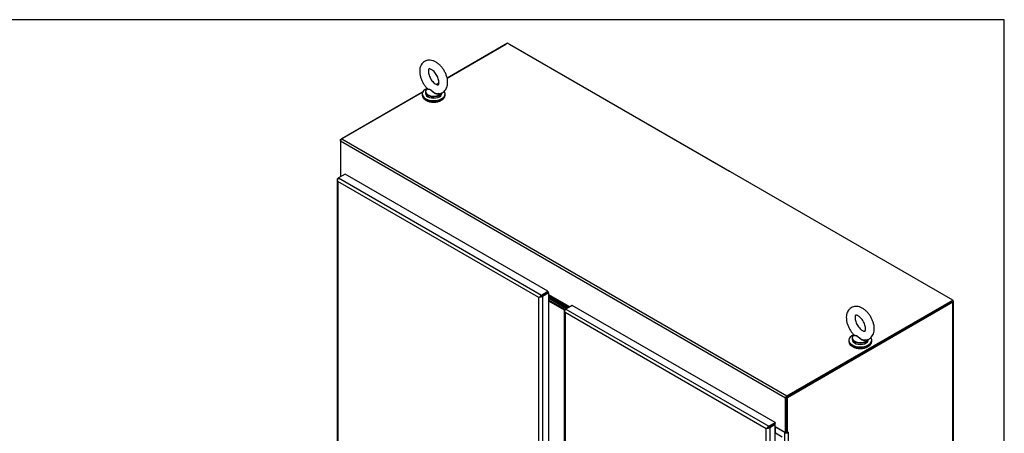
# Model space of a CAD drawing. Header units: inches. Extents: x 1 to 359, y -2 to 239.
# Tile 82 of 82: x 284 to 359, y 207 to 239. Entities that reach past the tile are written whole.
import ezdxf

# ---------------------------------------------------------------- set-up
doc = ezdxf.new("R2010")
doc.units = ezdxf.units.IN
doc.header["$MEASUREMENT"] = 0
for name, color, linetype in [('COM54746-60', 7, 'Continuous'), ('COM70098', 7, 'Continuous'), ('COM71195-6', 7, 'Continuous'), ('COM71196-6', 7, 'Continuous'), ('COM71298-1', 7, 'Continuous'), ('COM71300-1', 7, 'Continuous'), ('COM71301-1', 7, 'Continuous'), ('Default', 7, 'Continuous'), ('GSK87756', 7, 'Continuous'), ('SCS86414', 7, 'Continuous'), ('WAF25377', 7, 'Continuous'), ('WAM254785', 7, 'Continuous')]:
    doc.layers.add(name, color=color, linetype=linetype)

# ---------------------------------------------------------------- blocks, each defined once
blk = doc.blocks.new('SE6')
at = {"layer": 'COM54746-60', "color": 7, "linetype": 'Continuous'}
for p, q in [((341.794, 207.426), (341.829, 207.447)), ((341.829, 207.447), (342.338, 207.153))]:
    blk.add_line(p, q, dxfattribs=at)
at = {"layer": 'COM70098', "color": 7, "linetype": 'Continuous'}
for p, q in [((326.012, 216.934), (324.589, 217.756)), ((325.945, 216.896), (324.589, 217.679)), ((325.836, 216.832), (324.589, 217.552)), ((325.782, 216.786), (324.589, 217.474))]:
    blk.add_line(p, q, dxfattribs=at)
at = {"layer": 'COM71195-6', "color": 7, "linetype": 'Continuous'}
for p, q in [((308.548, 226.803), (308.616, 226.842)), ((309.1, 227.122), (308.616, 226.842)), ((308.616, 226.842), (324.037, 217.938)), ((324.522, 218.218), (309.1, 227.122)), ((308.493, 226.726), (308.493, 175.824)), ((308.499, 226.697), (308.499, 226.697)), ((323.836, 217.744), (308.548, 226.571)), ((308.548, 226.571), (308.548, 175.824)), ((323.921, 217.794), (324.037, 217.861)), ((323.921, 217.793), (324.037, 217.861)), ((324.037, 217.938), (324.522, 218.218)), ((324.037, 217.861), (324.522, 218.14)), ((324.522, 218.14), (324.037, 217.861)), ((324.589, 218.101), (324.105, 217.822)), ((324.522, 218.218), (324.522, 218.14)), ((324.589, 218.101), (324.522, 218.14)), ((324.589, 167.2), (324.589, 218.101)), ((323.903, 217.783), (323.836, 217.744)), ((323.836, 166.997), (323.836, 217.744)), ((324.105, 217.822), (324.105, 166.92))]:
    blk.add_line(p, q, dxfattribs=at)
for centre, major_axis, ratio, start_param, end_param in [((308.616, 226.687), (0.095, 0.165), 0.57735, 0.785398, 1.832596), ((308.683, 226.726), (0.19, 0), 0.57735, 2.356194, 3.403392), ((308.683, 226.648), (-0.134, 0.233), 0.57759, 1.047405, 1.571004), ((308.683, 226.648), (-0.134, 0.233), 0.57759, 1.04699, 1.570589), ((323.97, 217.822), (0.095, 0.0549), 0.000359, 0.785605, 2.356402), ((323.97, 217.822), (0.095, 0.0548), 0.000359, 3.926784, 5.49758), ((324.037, 217.783), (0.095, 0.165), 0.57735, 0.785398, 1.832596), ((323.97, 217.822), (-0.19, -0.11), 0.000359, -1.30879, -0.785191), ((323.97, 217.822), (-0.19, -0.11), 0.000359, 0.785191, 1.30879), ((323.97, 217.899), (0.19, 0), 0.57735, 4.45059, 5.497787)]:
    blk.add_ellipse(centre, major_axis=major_axis, ratio=ratio, start_param=start_param, end_param=end_param, dxfattribs=at)
at = {"layer": 'COM71196-6', "color": 7, "linetype": 'Continuous'}
for p, q in [((326.379, 217.146), (325.894, 216.866)), ((341.801, 208.242), (326.379, 217.146)), ((325.772, 216.75), (325.772, 189.802)), ((325.778, 216.721), (325.778, 216.721)), ((325.827, 216.827), (325.894, 216.866)), ((325.827, 216.595), (325.827, 189.87)), ((341.115, 207.768), (325.827, 216.595)), ((325.894, 216.866), (341.316, 207.962)), ((341.316, 207.962), (341.801, 208.242)), ((341.316, 207.885), (341.801, 208.164)), ((341.726, 208.121), (341.316, 207.885)), ((341.794, 208.083), (341.726, 208.121)), ((341.801, 208.242), (341.801, 208.164)), ((341.182, 207.807), (341.115, 207.768)), ((341.115, 157.021), (341.115, 207.768)), ((341.2, 207.817), (341.316, 207.885)), ((341.2, 207.818), (341.316, 207.885)), ((341.794, 208.083), (341.384, 207.846)), ((341.384, 207.846), (341.384, 156.944)), ((341.794, 157.181), (341.794, 208.083))]:
    blk.add_line(p, q, dxfattribs=at)
for centre, major_axis, ratio, start_param, end_param in [((325.962, 216.75), (0.19, 0), 0.57735, 2.356194, 3.403392), ((325.894, 216.711), (0.095, 0.165), 0.57735, 0.785398, 1.832596), ((325.962, 216.672), (-0.134, 0.233), 0.57759, 1.04699, 1.570589), ((325.962, 216.672), (-0.134, 0.233), 0.57759, 1.047405, 1.571004), ((341.249, 207.846), (-0.19, -0.11), 0.000359, -1.30879, -0.785191), ((341.249, 207.846), (-0.19, -0.11), 0.000359, 0.785191, 1.30879), ((341.249, 207.846), (0.095, 0.0548), 0.000359, 3.926784, 5.49758), ((341.249, 207.846), (0.095, 0.0549), 0.000359, 0.785605, 2.356402), ((341.316, 207.807), (0.095, 0.165), 0.57735, 0.785398, 1.832596), ((341.249, 207.923), (0.19, 0), 0.57735, 4.45059, 5.497787)]:
    blk.add_ellipse(centre, major_axis=major_axis, ratio=ratio, start_param=start_param, end_param=end_param, dxfattribs=at)
at = {"layer": 'COM71298-1', "color": 7, "linetype": 'Continuous'}
for p, q in [((321.449, 237.083), (316.861, 234.434)), ((355.299, 217.54), (321.449, 237.083)), ((316.253, 234.082), (316.027, 233.952)), ((314.995, 233.356), (308.847, 229.807)), ((342.596, 210.089), (308.746, 229.632)), ((308.746, 229.632), (308.746, 227.017)), ((308.847, 229.807), (342.697, 210.264)), ((308.746, 227.017), (308.833, 226.967)), ((324.334, 218.032), (324.334, 218.032)), ((324.402, 218.071), (324.402, 218.071)), ((326.191, 217.038), (324.589, 217.963)), ((324.589, 217.884), (326.124, 216.998)), ((324.589, 217.867), (326.109, 216.99)), ((324.589, 217.79), (326.042, 216.951)), ((342.697, 210.264), (355.299, 217.54)), ((342.697, 210.186), (355.299, 217.462)), ((355.299, 217.462), (355.299, 217.54)), ((342.596, 207.474), (342.596, 210.089)), ((342.663, 207.513), (342.663, 210.128)), ((341.613, 208.056), (341.613, 208.056)), ((341.681, 208.095), (341.68, 208.095)), ((341.794, 207.937), (342.596, 207.474)), ((342.596, 207.474), (342.663, 207.513))]:
    blk.add_line(p, q, dxfattribs=at)
for centre, major_axis, start_param, end_param in [((308.847, 229.69), (0.071, 0.124), 0.785398, 2.356194), ((342.697, 210.147), (-0.071, -0.124), 3.926991, 5.497787)]:
    blk.add_ellipse(centre, major_axis=major_axis, ratio=0.57735, start_param=start_param, end_param=end_param, dxfattribs=at)
at = {"layer": 'COM71300-1', "color": 7, "linetype": 'Continuous'}
for p, q in [((316.861, 234.436), (321.315, 237.007)), ((321.584, 237.007), (338.307, 227.352)), ((316.025, 233.953), (316.252, 234.084)), ((308.746, 229.751), (314.997, 233.359)), ((308.777, 229.733), (308.746, 229.751)), ((308.746, 229.632), (308.746, 229.751)), ((308.758, 227.011), (308.758, 226.924))]:
    blk.add_line(p, q, dxfattribs=at)
for centre, major_axis, start_param, end_param in [((321.449, 236.93), (0.19, 0), -4.089391, -3.926991), ((321.449, 236.93), (0.19, 0), 0.785398, 0.947798), ((308.948, 227.034), (0.19, 0), 3.382253, 3.926991), ((338.173, 227.274), (-0.19, 0), 3.764591, 3.926991)]:
    blk.add_ellipse(centre, major_axis=major_axis, ratio=0.57735, start_param=start_param, end_param=end_param, dxfattribs=at)
at = {"layer": 'COM71301-1', "color": 7, "linetype": 'Continuous'}
for p, q in [((355.232, 217.423), (342.663, 210.167)), ((355.299, 217.385), (342.73, 210.128)), ((355.299, 158.703), (355.299, 217.385)), ((355.354, 158.781), (355.354, 217.462)), ((342.663, 210.167), (342.73, 210.128)), ((342.663, 207.513), (342.663, 210.167)), ((342.73, 207.474), (342.73, 210.128)), ((341.825, 207.444), (341.825, 207.895)), ((342.528, 207.489), (341.825, 207.895)), ((342.528, 157.429), (342.528, 207.489)), ((342.663, 207.513), (342.73, 207.474)), ((342.797, 207.513), (342.73, 207.474)), ((342.776, 207.501), (342.797, 207.489)), ((342.797, 207.513), (342.797, 207.489)), ((342.797, 207.489), (342.797, 157.429))]:
    blk.add_line(p, q, dxfattribs=at)
for centre, major_axis, start_param, end_param in [((355.164, 217.462), (-0.19, 0), 2.356194, 3.926991), ((341.758, 207.856), (-0.095, 0), 3.926991, 4.32302), ((342.663, 207.566), (0.19, 0), 3.926991, 5.497787), ((342.663, 207.566), (0.095, 0), 4.680511, 4.744267)]:
    blk.add_ellipse(centre, major_axis=major_axis, ratio=0.57735, start_param=start_param, end_param=end_param, dxfattribs=at)
at = {"layer": 'GSK87756', "color": 7, "linetype": 'Continuous'}
for p, q in [((325.957, 216.902), (324.589, 217.692)), ((325.824, 216.826), (324.589, 217.539))]:
    blk.add_line(p, q, dxfattribs=at)
at = {"layer": 'SCS86414', "color": 7, "linetype": 'Continuous'}
for p, q in [((315.366, 233.625), (315.344, 233.608)), ((315.214, 233.37), (315.214, 233.272)), ((316.464, 233.272), (316.464, 233.309)), ((347.801, 214.899), (347.779, 214.882)), ((347.649, 214.643), (347.649, 214.546)), ((348.899, 214.546), (348.899, 214.583))]:
    blk.add_line(p, q, dxfattribs=at)
for centre, major_axis, start_param, end_param in [((315.839, 233.401), (0.611, 0), 2.514731, 3.10825), ((315.839, 233.37), (-0.625, 0), 5.983058, 6.283185), ((315.839, 233.37), (-0.625, 0), 0, 0.656288), ((315.839, 233.272), (-0.625, 0), 0, 3.141593), ((315.839, 233.401), (0.611, 0), 3.10825, 5.966102), ((315.839, 233.37), (-0.625, 0), 0.656288, 2.499672), ((315.839, 233.37), (-0.625, 0), 2.499672, 2.951916), ((348.274, 214.675), (0.611, 0), 2.514731, 3.10825), ((348.274, 214.643), (-0.625, 0), 5.983057, 6.283185), ((348.274, 214.643), (-0.625, 0), 0, 0.656288), ((348.274, 214.546), (-0.625, 0), 0, 3.141593), ((348.274, 214.675), (0.611, 0), 3.10825, 5.966102), ((348.274, 214.643), (-0.625, 0), 0.656288, 2.499672), ((348.274, 214.643), (-0.625, 0), 2.499672, 2.951916)]:
    blk.add_ellipse(centre, major_axis=major_axis, ratio=0.57735, start_param=start_param, end_param=end_param, dxfattribs=at)
for points, knots in [([(316.903, 234.098), (316.902, 234.145), (316.898, 234.258), (316.861, 234.468), (316.784, 234.708), (316.674, 234.943), (316.535, 235.164), (316.372, 235.364), (316.189, 235.535), (315.988, 235.671), (315.784, 235.761), (315.585, 235.801), (315.401, 235.797), (315.226, 235.748), (315.069, 235.655), (314.941, 235.522), (314.849, 235.362), (314.792, 235.177), (314.77, 234.968), (314.785, 234.74), (314.838, 234.5), (314.926, 234.26), (315.045, 234.027), (315.191, 233.817), (315.307, 233.676), (315.368, 233.624), (315.37, 233.622)], [0, 0, 0, 0, 0.025717, 0.072067, 0.118252, 0.164261, 0.21024, 0.256435, 0.303097, 0.350539, 0.398869, 0.44059, 0.48013, 0.518324, 0.559112, 0.598644, 0.638087, 0.67902, 0.722304, 0.767646, 0.813869, 0.859999, 0.905974, 0.951997, 0.998301, 1, 1, 1, 1]), ([(316.241, 234.098), (316.24, 234.075), (316.238, 234.021), (316.221, 233.95), (316.198, 233.914), (316.191, 233.911), (316.187, 233.906), (316.137, 233.906), (316.051, 233.933), (315.941, 233.999), (315.823, 234.099), (315.708, 234.231), (315.604, 234.388), (315.52, 234.557), (315.464, 234.726), (315.437, 234.88), (315.438, 235.006), (315.458, 235.09), (315.481, 235.127), (315.488, 235.131), (315.492, 235.136), (315.55, 235.134), (315.638, 235.103), (315.749, 235.034), (315.867, 234.93), (315.982, 234.796), (316.085, 234.637), (316.166, 234.467), (316.219, 234.3), (316.239, 234.173), (316.24, 234.117), (316.241, 234.098)], [0, 0, 0, 0, 0.017861, 0.051495, 0.085641, 0.122422, 0.166187, 0.199298, 0.234458, 0.268555, 0.303107, 0.338527, 0.374603, 0.410948, 0.447074, 0.482521, 0.517033, 0.550795, 0.584924, 0.621608, 0.670086, 0.702945, 0.737763, 0.771897, 0.806532, 0.842031, 0.878152, 0.914501, 0.950576, 0.985938, 1, 1, 1, 1]), ([(316.244, 233.252), (316.243, 233.251), (316.241, 233.25), (316.196, 233.219), (316.137, 233.207), (316.045, 233.218), (316.014, 233.226), (315.954, 233.248), (315.925, 233.262), (315.841, 233.312), (315.791, 233.354), (315.723, 233.422), (315.701, 233.445), (315.658, 233.488), (315.636, 233.509), (315.591, 233.539), (315.567, 233.549), (315.522, 233.559), (315.501, 233.561), (315.443, 233.565), (315.411, 233.567), (315.368, 233.58), (315.357, 233.592), (315.364, 233.611)], [0.5600517, 0.5600517, 0.5600517, 0.5600517, 0.5625, 0.5625, 0.625, 0.625, 0.65625, 0.65625, 0.6875, 0.6875, 0.75, 0.75, 0.78125, 0.78125, 0.8125, 0.8125, 0.84375, 0.84375, 0.875, 0.875, 0.9375, 0.9375, 1, 1, 1, 1]), ([(315.369, 233.622), (315.374, 233.617), (315.381, 233.613), (315.411, 233.6), (315.443, 233.595), (315.501, 233.586), (315.522, 233.582), (315.566, 233.569), (315.589, 233.559), (315.657, 233.518), (315.7, 233.474), (315.791, 233.391), (315.841, 233.349), (315.951, 233.283), (316.012, 233.258), (316.079, 233.249), (316.084, 233.248), (316.09, 233.248)], [0.0399636, 0.0399636, 0.0399636, 0.0399636, 0.0625, 0.0625, 0.125, 0.125, 0.15625, 0.15625, 0.1875, 0.1875, 0.25, 0.25, 0.3125, 0.3125, 0.375, 0.375, 0.3803764, 0.3803764, 0.3803764, 0.3803764]), ([(316.09, 233.252), (316.108, 233.249), (316.18, 233.237), (316.32, 233.253), (316.489, 233.309), (316.64, 233.411), (316.76, 233.55), (316.844, 233.715), (316.894, 233.903), (316.9, 234.026), (316.903, 234.098)], [0, 0, 0, 0, 0.037886, 0.173493, 0.305277, 0.445228, 0.581623, 0.718975, 0.862374, 1, 1, 1, 1]), ([(349.338, 215.371), (349.337, 215.419), (349.333, 215.532), (349.296, 215.742), (349.219, 215.982), (349.109, 216.217), (348.97, 216.438), (348.807, 216.637), (348.624, 216.808), (348.423, 216.945), (348.219, 217.034), (348.02, 217.075), (347.836, 217.07), (347.661, 217.022), (347.504, 216.929), (347.376, 216.796), (347.284, 216.636), (347.227, 216.451), (347.205, 216.242), (347.22, 216.013), (347.273, 215.773), (347.361, 215.533), (347.48, 215.301), (347.626, 215.09), (347.742, 214.949), (347.803, 214.898), (347.805, 214.896)], [0, 0, 0, 0, 0.025717, 0.072067, 0.118252, 0.164261, 0.21024, 0.256435, 0.303097, 0.350539, 0.398869, 0.44059, 0.48013, 0.518324, 0.559112, 0.598644, 0.638087, 0.67902, 0.722304, 0.767646, 0.813869, 0.859999, 0.905974, 0.951997, 0.998301, 1, 1, 1, 1]), ([(348.676, 215.371), (348.675, 215.349), (348.673, 215.295), (348.656, 215.223), (348.633, 215.187), (348.626, 215.184), (348.622, 215.18), (348.572, 215.18), (348.486, 215.207), (348.376, 215.272), (348.258, 215.373), (348.143, 215.505), (348.039, 215.661), (347.955, 215.831), (347.899, 216), (347.872, 216.154), (347.873, 216.279), (347.893, 216.364), (347.916, 216.401), (347.923, 216.404), (347.927, 216.409), (347.985, 216.408), (348.073, 216.377), (348.184, 216.308), (348.302, 216.204), (348.417, 216.069), (348.52, 215.911), (348.601, 215.741), (348.654, 215.574), (348.674, 215.447), (348.675, 215.39), (348.676, 215.371)], [0, 0, 0, 0, 0.017861, 0.051495, 0.085641, 0.122422, 0.166187, 0.199298, 0.234458, 0.268555, 0.303107, 0.338527, 0.374603, 0.410948, 0.447074, 0.482521, 0.517033, 0.550795, 0.584924, 0.621608, 0.670086, 0.702945, 0.737763, 0.771897, 0.806532, 0.842031, 0.878152, 0.914501, 0.950576, 0.985938, 1, 1, 1, 1]), ([(348.679, 214.526), (348.678, 214.525), (348.676, 214.523), (348.631, 214.492), (348.572, 214.481), (348.48, 214.491), (348.449, 214.499), (348.389, 214.521), (348.36, 214.536), (348.276, 214.586), (348.226, 214.628), (348.158, 214.695), (348.136, 214.718), (348.093, 214.762), (348.071, 214.782), (348.026, 214.813), (348.002, 214.822), (347.957, 214.833), (347.936, 214.835), (347.878, 214.839), (347.846, 214.84), (347.803, 214.854), (347.792, 214.866), (347.799, 214.884)], [0.5600517, 0.5600517, 0.5600517, 0.5600517, 0.5625, 0.5625, 0.625, 0.625, 0.65625, 0.65625, 0.6875, 0.6875, 0.75, 0.75, 0.78125, 0.78125, 0.8125, 0.8125, 0.84375, 0.84375, 0.875, 0.875, 0.9375, 0.9375, 1, 1, 1, 1]), ([(347.804, 214.896), (347.809, 214.891), (347.816, 214.887), (347.846, 214.874), (347.878, 214.869), (347.936, 214.859), (347.957, 214.856), (348.001, 214.843), (348.024, 214.833), (348.092, 214.792), (348.135, 214.748), (348.226, 214.664), (348.276, 214.623), (348.386, 214.557), (348.447, 214.532), (348.514, 214.522), (348.519, 214.522), (348.525, 214.521)], [0.0399636, 0.0399636, 0.0399636, 0.0399636, 0.0625, 0.0625, 0.125, 0.125, 0.15625, 0.15625, 0.1875, 0.1875, 0.25, 0.25, 0.3125, 0.3125, 0.375, 0.375, 0.3803764, 0.3803764, 0.3803764, 0.3803764]), ([(348.525, 214.526), (348.543, 214.522), (348.615, 214.51), (348.755, 214.527), (348.924, 214.583), (349.075, 214.685), (349.195, 214.824), (349.279, 214.989), (349.329, 215.176), (349.335, 215.3), (349.338, 215.371)], [0, 0, 0, 0, 0.037886, 0.173493, 0.305277, 0.445228, 0.581623, 0.718975, 0.862374, 1, 1, 1, 1])]:
    blk.add_open_spline(points, degree=3, knots=knots, dxfattribs=at)
for points in [[(315.364, 233.611), (315.365, 233.613), (315.367, 233.616), (315.369, 233.619)], [(347.799, 214.884), (347.8, 214.887), (347.802, 214.89), (347.804, 214.893)]]:
    blk.add_open_spline(points, degree=3, dxfattribs=at)
at = {"layer": 'WAF25377', "color": 7, "linetype": 'Continuous'}
for p, q in [((314.964, 233.223), (314.964, 233.129)), ((316.714, 233.129), (316.714, 233.223)), ((347.399, 214.497), (347.399, 214.403)), ((349.149, 214.403), (349.149, 214.497))]:
    blk.add_line(p, q, dxfattribs=at)
for centre, start_param, end_param in [((315.839, 233.223), 5.293585, 6.283185), ((315.839, 233.223), 0, 3.549713), ((315.839, 233.129), 0, 3.141593), ((348.274, 214.497), 5.293585, 6.283185), ((348.274, 214.497), 0, 3.549713), ((348.274, 214.403), 0, 3.141593)]:
    blk.add_ellipse(centre, major_axis=(-0.875, 0), ratio=0.57735, start_param=start_param, end_param=end_param, dxfattribs=at)
at = {"layer": 'WAM254785', "color": 7, "linetype": 'Continuous'}
for centre in [(315.839, 233.027), (348.274, 214.301)]:
    blk.add_ellipse(centre, major_axis=(0.75, 0), ratio=0.57735, start_param=3.846786, end_param=5.577992, dxfattribs=at)
blk = doc.blocks.new('BORDER')
at = {"layer": 'Default', "color": 7, "linetype": 'Continuous'}
for p, q in [((0, 27.86), (-41.86, 27.86)), ((0, 0), (0, 27.86))]:
    blk.add_line(p, q, dxfattribs=at)

msp = doc.modelspace()

# ---------------------------------------------------------------- block references
at = {"layer": 'Default', "color": 7, "xscale": 8.55, "yscale": 8.55, "zscale": 8.55}
msp.add_blockref('BORDER', (359.223, 0.67), dxfattribs=at)
at = {"layer": 'Default'}
msp.add_blockref('SE6', (0, 0), dxfattribs=at)

doc.saveas('drawing.dxf')
